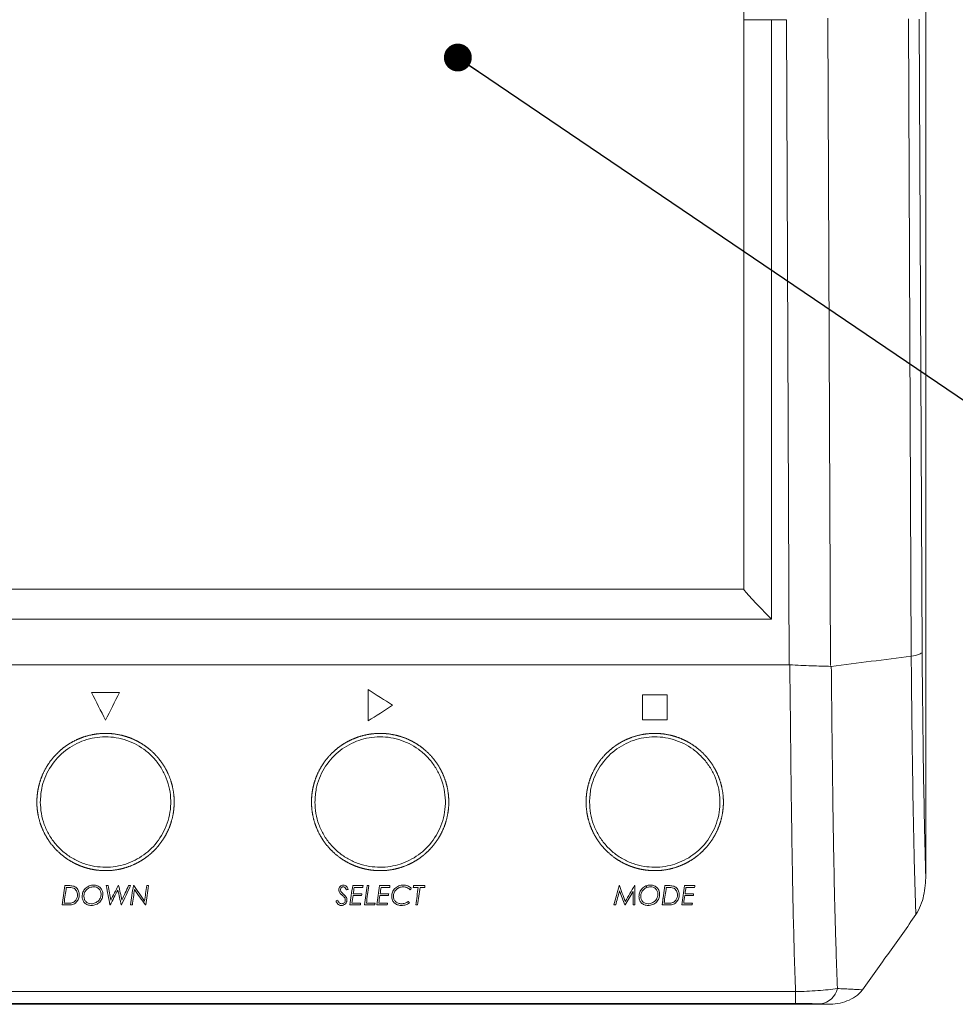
# Model space of a CAD drawing. Header units: millimetres. Extents: x 114 to 390, y 38 to 250.
# Tile 14 of 22: x 282 to 316, y 187 to 223. Entities that reach past the tile are written whole.
import ezdxf

# ---------------------------------------------------------------- set-up
doc = ezdxf.new("R2010")
doc.units = ezdxf.units.MM
doc.dimstyles.new('SLDDIMSTYLE1', dxfattribs={"dimtxt": 1.016, "dimasz": 1.016, "dimexe": 0, "dimexo": 0.0625, "dimgap": 0.254, "dimtad": 0, "dimtih": 1, "dimtoh": 1, "dimdec": 0, "dimzin": 0, "dimdsep": 46, "dimtxsty": 'Standard', "dimblk1": 'DOT', "dimblk2": 'DOT', "dimsah": 1, "dimcen": 0.09, "dimadec": 0, "dimazin": 0, "dimtfac": 1, "dimtdec": 0, "dimtofl": 0, "dimtmove": 0, "dimatfit": 3, "dimldrblk": 'DOT', "dimfxl": 0, "dimtolj": 1, "dimtzin": 0, "dimarcsym": 0})

# ---------------------------------------------------------------- blocks, each defined once
blk = doc.blocks.new('_DOT')
at = {"color": 0, "linetype": 'ByBlock', "lineweight": -2}
blk.add_line((-0.5, 0), (-1, 0), dxfattribs=at)
at = {"color": 0, "linetype": 'ByBlock', "const_width": 0.5}
blk.add_lwpolyline([(-0.25, 0, 1), (0.25, 0, 1)], format="xyb", close=True, dxfattribs=at)

msp = doc.modelspace()

# ---------------------------------------------------------------- linework, layer by layer
at = {"color": 7, "linetype": 'Continuous', "lineweight": 15}
for p, q in [((314.9009, 191.5679), (314.9009, 235.6066)), ((311.332, 222.7882), (311.4372, 199.2062)), ((314.3702, 199.5458), (314.2666, 222.7625)), ((314.6636, 222.7596), (314.7664, 199.6979)), ((308.2819, 201.9827), (308.2819, 222.7324)), ((309.8271, 222.7363), (309.2819, 222.7363)), ((309.2819, 222.7363), (309.2819, 200.9015)), ((309.9319, 199.2363), (309.8271, 222.7363)), ((271.7819, 201.9863), (308.2819, 201.9863)), ((309.2819, 200.9015), (270.7819, 200.9015)), ((309.9319, 199.2363), (270.1319, 199.2363)), ((285.5397, 198.2295), (284.5235, 198.2295)), ((305.4839, 198.1369), (304.5833, 198.1369)), ((304.5833, 197.2363), (305.4839, 197.2363)), ((283.6944, 191.1918), (283.5479, 191.1918)), ((285.1231, 191.1918), (285.059, 191.1918)), ((285.5074, 191.1918), (285.4939, 191.1918)), ((285.9421, 191.1918), (285.8731, 191.1918)), ((286.0597, 191.1918), (286.0444, 191.1918)), ((286.5962, 191.1918), (286.5325, 191.1918)), ((294.4123, 191.1918), (294.0318, 191.1918)), ((294.6203, 191.1918), (294.5564, 191.1918)), ((295.3892, 191.1918), (295.0087, 191.1918)), ((296.6646, 191.1918), (296.2485, 191.1918)), ((303.7422, 191.1918), (303.7339, 191.1918)), ((304.3037, 191.1918), (304.2947, 191.1918)), ((305.5442, 191.1918), (305.3977, 191.1918)), ((306.4928, 191.1918), (306.1123, 191.1918)), ((283.6027, 191.1285), (283.6722, 191.1285)), ((294.0447, 190.83), (294.358, 190.83)), ((294.367, 190.8933), (294.0537, 190.8933)), ((294.0866, 191.1285), (294.4022, 191.1285)), ((295.0216, 190.83), (295.3349, 190.83)), ((295.344, 190.8933), (295.0306, 190.8933)), ((295.0636, 191.1285), (295.3792, 191.1285)), ((296.2395, 191.1285), (296.4194, 191.1285)), ((296.4832, 191.1285), (296.6556, 191.1285)), ((305.4525, 191.1285), (305.5221, 191.1285)), ((306.1251, 190.83), (306.4385, 190.83)), ((306.4475, 190.8933), (306.1342, 190.8933)), ((306.1671, 191.1285), (306.4827, 191.1285)), ((283.4489, 190.4863), (283.6667, 190.4863)), ((283.5835, 190.5496), (283.5216, 190.5496)), ((285.1906, 190.4863), (285.1997, 190.4863)), ((285.6049, 190.4863), (285.6141, 190.4863)), ((285.9455, 190.4863), (286.0092, 190.4863)), ((286.482, 190.4863), (286.4973, 190.4863)), ((293.9329, 190.4863), (294.3136, 190.4863)), ((294.3218, 190.5496), (294.0055, 190.5496)), ((294.4575, 190.4863), (294.8384, 190.4863)), ((294.8465, 190.5496), (294.5302, 190.5496)), ((294.9098, 190.4863), (295.2905, 190.4863)), ((295.2987, 190.5496), (294.9824, 190.5496)), ((296.3299, 190.4863), (296.3937, 190.4863)), ((303.5439, 190.4863), (303.6093, 190.4863)), ((303.9402, 190.4863), (303.957, 190.4863)), ((304.2404, 190.4863), (304.3037, 190.4863)), ((305.2987, 190.4863), (305.5165, 190.4863)), ((305.3319, 190.5027), (305.301, 190.5027)), ((305.4333, 190.5496), (305.3714, 190.5496)), ((306.0133, 190.4863), (306.3941, 190.4863)), ((306.4023, 190.5496), (306.086, 190.5496)), ((269.9059, 187.3333), (310.1579, 187.3333)), ((310.1579, 187.3333), (310.1579, 186.9008)), ((310.1579, 187.3333), (310.1579, 186.9008)), ((310.1579, 186.9008), (269.9059, 186.9008)), ((268.7216, 186.8673), (311.3422, 186.8673))]:
    msp.add_line(p, q, dxfattribs=at)
msp.add_arc((310.9472, 187.6286), 0.7591, 279.78921, 345.85172, dxfattribs=at)
msp.add_arc((310.9472, 187.6286), 0.7591, 279.78921, 345.85172, dxfattribs=at)
msp.add_ellipse((309.2819, 200.9863), major_axis=(-0.9991, 0.9991), ratio=0.0424764, start_param=0.0424509, end_param=1.6132472, dxfattribs=at)
for points, knots in [([(308.2819, 222.7324), (308.2819, 223.9179), (308.2819, 225.1034), (308.2819, 227.4626), (308.2819, 228.6345), (308.2819, 229.7819)], [0, 0, 0, 0, 0.5, 0.5, 1, 1, 1, 1]), ([(309.2819, 222.7363), (309.2157, 222.7363), (309.1507, 222.7363), (309.0227, 222.7362), (308.9591, 222.7361), (308.838, 222.7359), (308.7805, 222.7358), (308.6718, 222.7355), (308.6204, 222.7353), (308.4822, 222.7348), (308.4079, 222.7344), (308.3083, 222.7334), (308.2819, 222.7329), (308.2819, 222.7324)], [0, 0, 0, 0, 0.125, 0.125, 0.25, 0.25, 0.375, 0.375, 0.5, 0.5, 0.75, 0.75, 1, 1, 1, 1]), ([(314.7662, 199.6975), (314.7587, 199.6687), (314.7192, 199.6399), (314.5831, 199.5877), (314.4867, 199.5643), (314.3708, 199.5458)], [0, 0, 0, 0, 0.5, 0.5, 1, 1, 1, 1]), ([(314.7662, 199.6975), (314.7587, 199.6687), (314.7192, 199.6399), (314.5831, 199.5877), (314.4867, 199.5643), (314.3708, 199.5458)], [0, 0, 0, 0, 0.5, 0.5, 1, 1, 1, 1]), ([(314.5416, 190.1383), (314.5298, 190.4898), (314.5183, 190.8452), (314.4967, 191.571), (314.4866, 191.9433), (314.4683, 192.7002), (314.4599, 193.0856), (314.4447, 193.866), (314.4378, 194.2611), (314.4186, 195.4583), (314.4078, 196.2719), (314.3883, 197.9042), (314.3795, 198.7248), (314.3708, 199.5458)], [0, 0, 0, 0, 0.125, 0.125, 0.25, 0.25, 0.375, 0.375, 0.5, 0.5, 0.75, 0.75, 1, 1, 1, 1]), ([(314.5416, 190.1383), (314.5298, 190.4898), (314.5183, 190.8452), (314.4967, 191.571), (314.4866, 191.9433), (314.4683, 192.7002), (314.4599, 193.0856), (314.4447, 193.866), (314.4378, 194.2611), (314.4186, 195.4583), (314.4078, 196.2719), (314.3883, 197.9042), (314.3795, 198.7248), (314.3708, 199.5458)], [0, 0, 0, 0, 0.125, 0.125, 0.25, 0.25, 0.375, 0.375, 0.5, 0.5, 0.75, 0.75, 1, 1, 1, 1]), ([(314.7662, 199.6975), (314.7736, 198.9972), (314.7811, 198.2972), (314.7974, 196.9029), (314.8062, 196.2077), (314.8265, 194.8331), (314.838, 194.1555), (314.8587, 193.163), (314.8662, 192.8363), (314.8826, 192.1935), (314.8915, 191.8771), (314.9009, 191.5679)], [0, 0, 0, 0, 0.25, 0.25, 0.5, 0.5, 0.75, 0.75, 0.875, 0.875, 1, 1, 1, 1]), ([(314.7662, 199.6975), (314.7736, 198.9972), (314.7811, 198.2972), (314.7974, 196.9029), (314.8062, 196.2077), (314.8265, 194.8331), (314.838, 194.1555), (314.8587, 193.163), (314.8662, 192.8363), (314.8826, 192.1935), (314.8915, 191.8771), (314.9009, 191.5679)], [0, 0, 0, 0, 0.25, 0.25, 0.5, 0.5, 0.75, 0.75, 0.875, 0.875, 1, 1, 1, 1]), ([(309.9505, 199.2357), (310.2189, 199.2186), (310.4802, 199.2077), (310.9885, 199.1911), (311.2232, 199.1863), (311.4373, 199.178)], [0, 0, 0, 0, 0.5, 0.5, 1, 1, 1, 1]), ([(310.1579, 187.3333), (310.1422, 187.7767), (310.1278, 188.2223), (310.1003, 189.1273), (310.0895, 189.5873), (310.0716, 190.2906), (310.0658, 190.5274), (310.0567, 191.0068), (310.0532, 191.2494), (310.045, 191.7396), (310.0398, 191.9873), (310.0313, 192.4874), (310.0275, 192.74), (310.0094, 194.0103), (309.9958, 195.045), (309.9729, 197.1317), (309.9625, 198.1837), (309.9505, 199.2357)], [0, 0, 0, 0, 0.125, 0.125, 0.25, 0.25, 0.3125, 0.3125, 0.375, 0.375, 0.4375, 0.4375, 0.5, 0.5, 0.75, 0.75, 1, 1, 1, 1]), ([(310.1579, 187.3333), (310.1422, 187.7767), (310.1278, 188.2223), (310.1003, 189.1273), (310.0895, 189.5873), (310.0716, 190.2906), (310.0658, 190.5274), (310.0567, 191.0068), (310.0532, 191.2494), (310.045, 191.7396), (310.0398, 191.9873), (310.0313, 192.4874), (310.0275, 192.74), (310.0094, 194.0103), (309.9958, 195.045), (309.9729, 197.1317), (309.9625, 198.1837), (309.9505, 199.2357)], [0, 0, 0, 0, 0.125, 0.125, 0.25, 0.25, 0.3125, 0.3125, 0.375, 0.375, 0.4375, 0.4375, 0.5, 0.5, 0.75, 0.75, 1, 1, 1, 1]), ([(309.9505, 199.2357), (310.2189, 199.2186), (310.4802, 199.2077), (310.9885, 199.1911), (311.2232, 199.1863), (311.4373, 199.178)], [0, 0, 0, 0, 0.5, 0.5, 1, 1, 1, 1]), ([(311.4606, 199.1789), (311.4726, 198.1384), (311.4826, 197.0983), (311.5068, 195.0363), (311.5209, 194.0143), (311.5409, 192.7613), (311.5452, 192.5129), (311.555, 192.0208), (311.5605, 191.7772), (311.569, 191.2952), (311.5733, 191.0569), (311.5849, 190.5861), (311.5918, 190.3535), (311.6044, 189.8927), (311.6099, 189.6644), (311.6233, 189.2117), (311.6305, 188.9876), (311.6524, 188.3197), (311.6675, 187.8807), (311.6833, 187.443)], [0, 0, 0, 0, 0.25, 0.25, 0.5, 0.5, 0.5625, 0.5625, 0.625, 0.625, 0.6875, 0.6875, 0.75, 0.75, 0.8125, 0.8125, 0.875, 0.875, 1, 1, 1, 1]), ([(311.4606, 199.1789), (311.4726, 198.1384), (311.4826, 197.0983), (311.5068, 195.0363), (311.5209, 194.0143), (311.5409, 192.7613), (311.5452, 192.5129), (311.555, 192.0208), (311.5605, 191.7772), (311.569, 191.2952), (311.5733, 191.0569), (311.5849, 190.5861), (311.5918, 190.3535), (311.6044, 189.8927), (311.6099, 189.6644), (311.6233, 189.2117), (311.6305, 188.9876), (311.6524, 188.3197), (311.6675, 187.8807), (311.6833, 187.443)], [0, 0, 0, 0, 0.25, 0.25, 0.5, 0.5, 0.5625, 0.5625, 0.625, 0.625, 0.6875, 0.6875, 0.75, 0.75, 0.8125, 0.8125, 0.875, 0.875, 1, 1, 1, 1]), ([(282.5319, 194.0743), (282.5319, 194.3983), (282.5475, 194.5582), (282.5938, 194.7948), (282.613, 194.8731), (282.6594, 195.0287), (282.6867, 195.1063), (282.7793, 195.3327), (282.855, 195.4764), (283.0348, 195.7489), (283.1401, 195.8789), (283.3719, 196.1128), (283.4986, 196.2178), (283.7053, 196.3569), (283.7774, 196.4004), (283.9246, 196.4792), (283.9997, 196.5148), (284.2297, 196.6099), (284.3892, 196.6582), (284.7205, 196.7225), (284.8867, 196.7376), (285.22, 196.7348), (285.3891, 196.7163), (285.7161, 196.6466), (285.8744, 196.596), (286.1041, 196.4963), (286.1797, 196.4588), (286.3253, 196.3773), (286.3955, 196.3333), (286.5987, 196.1914), (286.7247, 196.0835), (286.9541, 195.8433), (287.0549, 195.7141), (287.2299, 195.4385), (287.3046, 195.2905), (287.4219, 194.9874), (287.4652, 194.832), (287.5217, 194.5139), (287.5344, 194.3511), (287.5286, 194.0314), (287.5106, 193.8727), (287.4435, 193.558), (287.395, 193.405), (287.2706, 193.1123), (287.1941, 192.971), (287.0134, 192.7034), (286.9113, 192.5799), (286.7406, 192.4096), (286.6807, 192.3553), (286.5549, 192.2521), (286.4886, 192.2028), (286.2843, 192.0664), (286.1403, 191.9894), (285.8362, 191.8635), (285.674, 191.8144), (285.3474, 191.7507), (285.1818, 191.7351), (284.9299, 191.737), (284.8451, 191.7419), (284.6787, 191.7599), (284.5142, 191.7862), (284.3536, 191.8286), (284.195, 191.8791), (284.1163, 191.9085), (283.8882, 192.0071), (283.7451, 192.0867), (283.476, 192.2726), (283.3504, 192.3793), (283.126, 192.6105), (283.0255, 192.7361), (282.8489, 193.0072), (282.7752, 193.1489), (282.6554, 193.444), (282.6092, 193.5987), (282.5475, 193.9143), (282.5319, 194.0743), (282.5319, 194.3983)], [-0.03125, -0.03125, 0, 0, 0.03125, 0.03125, 0.046875, 0.046875, 0.0625, 0.0625, 0.09375, 0.09375, 0.125, 0.125, 0.15625, 0.15625, 0.171875, 0.171875, 0.1875, 0.1875, 0.21875, 0.21875, 0.25, 0.25, 0.28125, 0.28125, 0.3125, 0.3125, 0.328125, 0.328125, 0.34375, 0.34375, 0.375, 0.375, 0.40625, 0.40625, 0.4375, 0.4375, 0.46875, 0.46875, 0.5, 0.5, 0.53125, 0.53125, 0.5625, 0.5625, 0.59375, 0.59375, 0.625, 0.625, 0.640625, 0.640625, 0.65625, 0.65625, 0.6875, 0.6875, 0.71875, 0.71875, 0.75, 0.75, 0.765625, 0.765625, 0.78125, 0.796875, 0.796875, 0.8125, 0.8125, 0.84375, 0.84375, 0.875, 0.875, 0.90625, 0.90625, 0.9375, 0.9375, 0.96875, 0.96875, 1, 1, 1.03125, 1.03125]), ([(282.6569, 194.2363), (282.6642, 194.0967), (282.6787, 193.8174), (282.7919, 193.4127), (282.97, 193.0335), (283.2127, 192.6899), (283.5145, 192.3936), (283.8605, 192.1559), (284.2411, 191.9849), (284.7544, 191.8518), (285.4078, 191.8503), (286.131, 192.0873), (286.7474, 192.5352), (287.2075, 193.1759), (287.401, 193.8317), (287.4141, 194.3876), (287.3509, 194.8048), (287.2138, 195.204), (287.0118, 195.5704), (286.7488, 195.8938), (286.3397, 196.2513), (285.7283, 196.5545), (284.9277, 196.653), (284.1485, 196.4873), (283.4675, 196.0806), (282.9563, 195.4746), (282.6931, 194.8244), (282.667, 194.4004), (282.6569, 194.2363)], [0, 0, 0, 0, 0.0286953, 0.0573924, 0.0860904, 0.1147847, 0.1433665, 0.1719376, 0.1991278, 0.2263085, 0.2766033, 0.3251199, 0.375034, 0.4282839, 0.4845955, 0.5133627, 0.5421261, 0.5704395, 0.5987483, 0.6262116, 0.6536711, 0.7067455, 0.7585899, 0.8098124, 0.8611047, 0.9131212, 0.9663821, 1, 1, 1, 1]), ([(292.5319, 194.0743), (292.5319, 194.3983), (292.5475, 194.5582), (292.5938, 194.7948), (292.613, 194.8731), (292.6594, 195.0287), (292.6867, 195.1063), (292.7793, 195.3327), (292.855, 195.4764), (293.0348, 195.7489), (293.1401, 195.8789), (293.3719, 196.1128), (293.4986, 196.2178), (293.7053, 196.3569), (293.7774, 196.4004), (293.9246, 196.4792), (293.9997, 196.5148), (294.2297, 196.6099), (294.3892, 196.6582), (294.7205, 196.7225), (294.8867, 196.7376), (295.22, 196.7348), (295.3891, 196.7163), (295.7161, 196.6466), (295.8744, 196.596), (296.1041, 196.4963), (296.1797, 196.4588), (296.3253, 196.3773), (296.3955, 196.3333), (296.5987, 196.1914), (296.7247, 196.0835), (296.9541, 195.8433), (297.0549, 195.7141), (297.2299, 195.4385), (297.3046, 195.2905), (297.4219, 194.9874), (297.4652, 194.832), (297.5217, 194.5139), (297.5344, 194.3511), (297.5286, 194.0314), (297.5106, 193.8727), (297.4435, 193.558), (297.395, 193.405), (297.2706, 193.1123), (297.1941, 192.971), (297.0134, 192.7034), (296.9113, 192.5799), (296.7406, 192.4096), (296.6807, 192.3553), (296.5549, 192.2521), (296.4886, 192.2028), (296.2843, 192.0664), (296.1403, 191.9894), (295.8362, 191.8635), (295.674, 191.8144), (295.3474, 191.7507), (295.1818, 191.7351), (294.9299, 191.737), (294.8451, 191.7419), (294.6787, 191.7599), (294.5142, 191.7862), (294.3536, 191.8286), (294.195, 191.8791), (294.1163, 191.9085), (293.8882, 192.0071), (293.7451, 192.0867), (293.476, 192.2726), (293.3504, 192.3793), (293.126, 192.6105), (293.0255, 192.7361), (292.8489, 193.0072), (292.7752, 193.1489), (292.6554, 193.444), (292.6092, 193.5987), (292.5475, 193.9143), (292.5319, 194.0743), (292.5319, 194.3983)], [-0.03125, -0.03125, 0, 0, 0.03125, 0.03125, 0.046875, 0.046875, 0.0625, 0.0625, 0.09375, 0.09375, 0.125, 0.125, 0.15625, 0.15625, 0.171875, 0.171875, 0.1875, 0.1875, 0.21875, 0.21875, 0.25, 0.25, 0.28125, 0.28125, 0.3125, 0.3125, 0.328125, 0.328125, 0.34375, 0.34375, 0.375, 0.375, 0.40625, 0.40625, 0.4375, 0.4375, 0.46875, 0.46875, 0.5, 0.5, 0.53125, 0.53125, 0.5625, 0.5625, 0.59375, 0.59375, 0.625, 0.625, 0.640625, 0.640625, 0.65625, 0.65625, 0.6875, 0.6875, 0.71875, 0.71875, 0.75, 0.75, 0.765625, 0.765625, 0.78125, 0.796875, 0.796875, 0.8125, 0.8125, 0.84375, 0.84375, 0.875, 0.875, 0.90625, 0.90625, 0.9375, 0.9375, 0.96875, 0.96875, 1, 1, 1.03125, 1.03125]), ([(292.6569, 194.2363), (292.6642, 194.0967), (292.6787, 193.8174), (292.7919, 193.4127), (292.97, 193.0335), (293.2127, 192.6899), (293.5145, 192.3936), (293.8605, 192.1559), (294.2411, 191.9849), (294.7544, 191.8518), (295.4078, 191.8503), (296.131, 192.0873), (296.7474, 192.5352), (297.2075, 193.1759), (297.401, 193.8317), (297.4141, 194.3876), (297.3509, 194.8048), (297.2138, 195.204), (297.0118, 195.5704), (296.7488, 195.8938), (296.3397, 196.2513), (295.7283, 196.5545), (294.9277, 196.653), (294.1485, 196.4873), (293.4675, 196.0806), (292.9563, 195.4746), (292.6931, 194.8244), (292.667, 194.4004), (292.6569, 194.2363)], [0, 0, 0, 0, 0.0286953, 0.0573924, 0.0860904, 0.1147847, 0.1433665, 0.1719376, 0.1991278, 0.2263085, 0.2766033, 0.3251199, 0.375034, 0.4282839, 0.4845955, 0.5133627, 0.542126, 0.5704395, 0.5987483, 0.6262116, 0.6536711, 0.7067455, 0.75859, 0.8098124, 0.8611047, 0.9131212, 0.9663821, 1, 1, 1, 1]), ([(302.5319, 194.0743), (302.5319, 194.3983), (302.5475, 194.5582), (302.5938, 194.7948), (302.613, 194.8731), (302.6594, 195.0287), (302.6867, 195.1063), (302.7793, 195.3327), (302.855, 195.4764), (303.0348, 195.7489), (303.1401, 195.8789), (303.3719, 196.1128), (303.4986, 196.2178), (303.7053, 196.3569), (303.7774, 196.4004), (303.9246, 196.4792), (303.9997, 196.5148), (304.2297, 196.6099), (304.3892, 196.6582), (304.7205, 196.7225), (304.8867, 196.7376), (305.22, 196.7348), (305.3891, 196.7163), (305.7161, 196.6466), (305.8744, 196.596), (306.1041, 196.4963), (306.1797, 196.4588), (306.3253, 196.3773), (306.3955, 196.3333), (306.5987, 196.1914), (306.7247, 196.0835), (306.9541, 195.8433), (307.0549, 195.7141), (307.2299, 195.4385), (307.3046, 195.2905), (307.4219, 194.9874), (307.4652, 194.832), (307.5217, 194.5139), (307.5344, 194.3511), (307.5286, 194.0314), (307.5106, 193.8727), (307.4435, 193.558), (307.395, 193.405), (307.2706, 193.1123), (307.1941, 192.971), (307.0134, 192.7034), (306.9113, 192.5799), (306.7406, 192.4096), (306.6807, 192.3553), (306.5549, 192.2521), (306.4886, 192.2028), (306.2843, 192.0664), (306.1403, 191.9894), (305.8362, 191.8635), (305.674, 191.8144), (305.3474, 191.7507), (305.1818, 191.7351), (304.9299, 191.737), (304.8451, 191.7419), (304.6787, 191.7599), (304.5142, 191.7862), (304.3536, 191.8286), (304.195, 191.8791), (304.1163, 191.9085), (303.8882, 192.0071), (303.7451, 192.0867), (303.476, 192.2726), (303.3504, 192.3793), (303.126, 192.6105), (303.0255, 192.7361), (302.8489, 193.0072), (302.7752, 193.1489), (302.6554, 193.444), (302.6092, 193.5987), (302.5475, 193.9143), (302.5319, 194.0743), (302.5319, 194.3983)], [-0.03125, -0.03125, 0, 0, 0.03125, 0.03125, 0.046875, 0.046875, 0.0625, 0.0625, 0.09375, 0.09375, 0.125, 0.125, 0.15625, 0.15625, 0.171875, 0.171875, 0.1875, 0.1875, 0.21875, 0.21875, 0.25, 0.25, 0.28125, 0.28125, 0.3125, 0.3125, 0.328125, 0.328125, 0.34375, 0.34375, 0.375, 0.375, 0.40625, 0.40625, 0.4375, 0.4375, 0.46875, 0.46875, 0.5, 0.5, 0.53125, 0.53125, 0.5625, 0.5625, 0.59375, 0.59375, 0.625, 0.625, 0.640625, 0.640625, 0.65625, 0.65625, 0.6875, 0.6875, 0.71875, 0.71875, 0.75, 0.75, 0.765625, 0.765625, 0.78125, 0.796875, 0.796875, 0.8125, 0.8125, 0.84375, 0.84375, 0.875, 0.875, 0.90625, 0.90625, 0.9375, 0.9375, 0.96875, 0.96875, 1, 1, 1.03125, 1.03125]), ([(302.6569, 194.2363), (302.6642, 194.0967), (302.6787, 193.8174), (302.7919, 193.4127), (302.97, 193.0335), (303.2127, 192.6899), (303.5145, 192.3936), (303.8605, 192.1559), (304.2411, 191.9849), (304.7544, 191.8518), (305.4078, 191.8503), (306.131, 192.0873), (306.7474, 192.5352), (307.2075, 193.1759), (307.401, 193.8317), (307.4141, 194.3876), (307.3509, 194.8048), (307.2138, 195.204), (307.0118, 195.5704), (306.7488, 195.8938), (306.3397, 196.2513), (305.7283, 196.5545), (304.9277, 196.653), (304.1485, 196.4873), (303.4675, 196.0806), (302.9563, 195.4746), (302.6931, 194.8244), (302.667, 194.4004), (302.6569, 194.2363)], [0, 0, 0, 0, 0.02869533, 0.05739244, 0.08609036, 0.11478474, 0.1433665, 0.17193756, 0.19912775, 0.2263085, 0.27660328, 0.32511998, 0.37503397, 0.42828389, 0.48459549, 0.51336266, 0.54212603, 0.57043947, 0.59874828, 0.62621158, 0.65367111, 0.70674553, 0.75858995, 0.80981235, 0.86110467, 0.91312123, 0.96638213, 1, 1, 1, 1]), ([(314.9009, 191.5679), (314.9009, 191.3176), (314.8781, 191.0708), (314.7966, 190.7076), (314.7611, 190.5867), (314.669, 190.3539), (314.6131, 190.2423), (314.5416, 190.1383)], [0, 0, 0, 0, 0.5, 0.5, 0.75, 0.75, 1, 1, 1, 1]), ([(314.9009, 191.5679), (314.9009, 191.3176), (314.8781, 191.0708), (314.7966, 190.7076), (314.7611, 190.5867), (314.669, 190.3539), (314.6131, 190.2423), (314.5416, 190.1383)], [0, 0, 0, 0, 0.5, 0.5, 0.75, 0.75, 1, 1, 1, 1]), ([(284.0731, 190.8576), (284.0724, 190.9029), (284.0662, 190.9476), (284.0335, 191.0341), (284.0079, 191.0746), (283.956, 191.1244), (283.9362, 191.1388), (283.8927, 191.1624), (283.8693, 191.1708), (283.796, 191.1886), (283.7451, 191.1914), (283.6944, 191.1918)], [0, 0, 0, 0, 0.25, 0.25, 0.5, 0.5, 0.625, 0.625, 0.75, 0.75, 1, 1, 1, 1]), ([(284.6025, 191.2099), (284.5735, 191.2095), (284.5448, 191.2074), (284.4884, 191.1972), (284.4605, 191.189), (284.3812, 191.1572), (284.3338, 191.1251), (284.2575, 191.0471), (284.2285, 191.0004), (284.2001, 190.9268), (284.1929, 190.9013), (284.1837, 190.85), (284.1821, 190.8241), (284.1816, 190.7981)], [0, 0, 0, 0, 0.125, 0.125, 0.25, 0.25, 0.5, 0.5, 0.75, 0.75, 0.875, 0.875, 1, 1, 1, 1]), ([(284.9324, 190.8796), (284.9316, 190.921), (284.9265, 190.9618), (284.8982, 191.0409), (284.8753, 191.0775), (284.8151, 191.1409), (284.7784, 191.1673), (284.7159, 191.1933), (284.6941, 191.1997), (284.649, 191.2081), (284.6257, 191.2094), (284.6025, 191.2099)], [0, 0, 0, 0, 0.25, 0.25, 0.5, 0.5, 0.75, 0.75, 0.875, 0.875, 1, 1, 1, 1]), ([(293.6936, 191.2099), (293.6703, 191.2095), (293.647, 191.206), (293.6049, 191.1885), (293.5863, 191.1752), (293.5555, 191.1437), (293.5437, 191.125), (293.5289, 191.0852), (293.5262, 191.064), (293.5258, 191.0429)], [0, 0, 0, 0, 0.25, 0.25, 0.5, 0.5, 0.75, 0.75, 1, 1, 1, 1]), ([(293.8695, 191.0547), (293.8578, 191.0933), (293.8414, 191.1313), (293.7964, 191.1757), (293.7784, 191.1884), (293.7385, 191.2056), (293.716, 191.2095), (293.6936, 191.2099)], [0, 0, 0, 0, 0.5, 0.5, 0.75, 0.75, 1, 1, 1, 1]), ([(295.8772, 191.2099), (295.8483, 191.2097), (295.8196, 191.2078), (295.7633, 191.1977), (295.7352, 191.19), (295.6564, 191.1586), (295.6094, 191.1267), (295.5322, 191.0498), (295.5011, 191.0049), (295.4614, 190.9083), (295.453, 190.8561), (295.4525, 190.8043)], [0, 0, 0, 0, 0.125, 0.125, 0.25, 0.25, 0.5, 0.5, 0.75, 0.75, 1, 1, 1, 1]), ([(296.1671, 191.0969), (296.1276, 191.1303), (296.0857, 191.1606), (296.011, 191.1911), (295.9851, 191.1984), (295.9316, 191.2079), (295.9044, 191.2094), (295.8772, 191.2099)], [0, 0, 0, 0, 0.5, 0.5, 0.75, 0.75, 1, 1, 1, 1]), ([(304.3037, 191.1918), (304.3037, 191.039), (304.3037, 190.8028), (304.3037, 190.5693), (304.3037, 190.4863)], [0.614994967, 0.614994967, 0.614994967, 0.614994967, 0.652575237, 0.673422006, 0.673422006, 0.673422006, 0.673422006]), ([(304.8784, 191.2099), (304.8494, 191.2095), (304.8207, 191.2074), (304.7643, 191.1972), (304.7363, 191.189), (304.6571, 191.1572), (304.6097, 191.1251), (304.5334, 191.0471), (304.5044, 191.0004), (304.476, 190.9268), (304.4688, 190.9013), (304.4596, 190.85), (304.4579, 190.8241), (304.4575, 190.7981)], [0, 0, 0, 0, 0.125, 0.125, 0.25, 0.25, 0.5, 0.5, 0.75, 0.75, 0.875, 0.875, 1, 1, 1, 1]), ([(305.2083, 190.8796), (305.2075, 190.921), (305.2024, 190.9618), (305.1741, 191.0409), (305.1512, 191.0775), (305.0909, 191.1409), (305.0543, 191.1673), (304.9918, 191.1933), (304.97, 191.1997), (304.9249, 191.2081), (304.9016, 191.2094), (304.8784, 191.2099)], [0, 0, 0, 0, 0.25, 0.25, 0.5, 0.5, 0.75, 0.75, 0.875, 0.875, 1, 1, 1, 1]), ([(305.9229, 190.8576), (305.9222, 190.9029), (305.916, 190.9476), (305.8833, 191.0341), (305.8578, 191.0746), (305.8059, 191.1244), (305.7861, 191.1388), (305.7425, 191.1624), (305.7191, 191.1708), (305.6458, 191.1886), (305.5949, 191.1914), (305.5442, 191.1918)], [0, 0, 0, 0, 0.25, 0.25, 0.5, 0.5, 0.625, 0.625, 0.75, 0.75, 1, 1, 1, 1]), ([(283.6667, 190.4863), (283.7221, 190.4866), (283.7777, 190.4899), (283.8575, 190.5099), (283.8831, 190.5196), (283.929, 190.5475), (283.9491, 190.5644), (284.0029, 190.6213), (284.0288, 190.6653), (284.0646, 190.7587), (284.0721, 190.8077), (284.0731, 190.8576)], [0, 0, 0, 0, 0.25, 0.25, 0.375, 0.375, 0.5, 0.5, 0.75, 0.75, 1, 1, 1, 1]), ([(283.6722, 191.1285), (283.7052, 191.1283), (283.7382, 191.1275), (283.8036, 191.1204), (283.8356, 191.1142), (283.8656, 191.1012)], [0, 0, 0, 0, 0.5, 0.5, 1, 1, 1, 1]), ([(284.0097, 190.8562), (284.0092, 190.8226), (284.0052, 190.7897), (283.986, 190.726), (283.971, 190.6948), (283.9327, 190.638), (283.908, 190.6119), (283.8613, 190.5843), (283.8444, 190.5766), (283.8096, 190.5648), (283.7913, 190.561), (283.7729, 190.5574)], [0, 0, 0, 0, 0.25, 0.25, 0.5, 0.5, 0.75, 0.75, 0.875, 0.875, 1, 1, 1, 1]), ([(283.8656, 191.1012), (283.8894, 191.0894), (283.9111, 191.0752), (283.9484, 191.0397), (283.9635, 191.0194), (284, 190.9542), (284.0091, 190.9049), (284.0097, 190.8562)], [0, 0, 0, 0, 0.25, 0.25, 0.5, 0.5, 1, 1, 1, 1]), ([(284.2449, 190.8008), (284.2456, 190.8449), (284.2531, 190.8879), (284.2862, 190.9709), (284.31, 191.0098), (284.3747, 191.0762), (284.4143, 191.1029), (284.5046, 191.1387), (284.5533, 191.1459), (284.6025, 191.1466)], [0, 0, 0, 0, 0.25, 0.25, 0.5, 0.5, 0.75, 0.75, 1, 1, 1, 1]), ([(284.8691, 190.8841), (284.8684, 190.8397), (284.8613, 190.7965), (284.8293, 190.7135), (284.8053, 190.6744), (284.7419, 190.6066), (284.7025, 190.5795), (284.6354, 190.5509), (284.6123, 190.5435), (284.5643, 190.5339), (284.5393, 190.5319), (284.5145, 190.5315)], [0, 0, 0, 0, 0.25, 0.25, 0.5, 0.5, 0.75, 0.75, 0.875, 0.875, 1, 1, 1, 1]), ([(284.5153, 190.4682), (284.5444, 190.4685), (284.5732, 190.4704), (284.6295, 190.4808), (284.6574, 190.4891), (284.736, 190.5211), (284.7819, 190.5546), (284.857, 190.6321), (284.8869, 190.6777), (284.9238, 190.7751), (284.9319, 190.8274), (284.9324, 190.8796)], [0, 0, 0, 0, 0.125, 0.125, 0.25, 0.25, 0.5, 0.5, 0.75, 0.75, 1, 1, 1, 1]), ([(284.6025, 191.1466), (284.6351, 191.1459), (284.6678, 191.1419), (284.728, 191.1211), (284.7555, 191.1044), (284.78, 191.085)], [0, 0, 0, 0, 0.5, 0.5, 1, 1, 1, 1]), ([(284.78, 191.085), (284.7949, 191.0719), (284.8088, 191.0583), (284.8316, 191.0277), (284.8413, 191.0111), (284.8632, 190.9587), (284.8681, 190.9215), (284.8691, 190.8841)], [0, 0, 0, 0, 0.25, 0.25, 0.5, 0.5, 1, 1, 1, 1]), ([(293.5258, 191.0429), (293.5261, 191.0302), (293.527, 191.0174), (293.5295, 191.0049), (293.5318, 190.9936), (293.5351, 190.9825), (293.5393, 190.9717), (293.5448, 190.9577), (293.5521, 190.9443), (293.5602, 190.9315)], [0, 0, 0, 0, 0.0000845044, 0.0000845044, 0.0000845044, 0.00016070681, 0.00016070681, 0.00016070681, 0.00025920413, 0.00025920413, 0.00025920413, 0.00025920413]), ([(293.5891, 191.0465), (293.5897, 191.0589), (293.5905, 191.0711), (293.5979, 191.0947), (293.604, 191.1062), (293.6211, 191.1257), (293.632, 191.1337), (293.6569, 191.1444), (293.6707, 191.146), (293.6845, 191.1466)], [0, 0, 0, 0, 0.25, 0.25, 0.5, 0.5, 0.75, 0.75, 1, 1, 1, 1]), ([(293.6173, 190.9627), (293.6094, 190.9757), (293.6021, 190.9888), (293.5921, 191.017), (293.5898, 191.0318), (293.5891, 191.0465)], [0, 0, 0, 0, 0.5, 0.5, 1, 1, 1, 1]), ([(293.7008, 190.8774), (293.6933, 190.884), (293.6858, 190.8906), (293.6784, 190.8973), (293.6673, 190.9074), (293.6565, 190.9178), (293.6461, 190.9284), (293.6355, 190.9392), (293.6255, 190.9505), (293.6173, 190.9627)], [0, 0, 0, 0, 0.00006303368, 0.00006303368, 0.00006303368, 0.0001577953, 0.0001577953, 0.0001577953, 0.0002536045, 0.0002536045, 0.0002536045, 0.0002536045]), ([(293.651, 190.8402), (293.6793, 190.8164), (293.7068, 190.7913), (293.7384, 190.7483), (293.7464, 190.7327), (293.7582, 190.6996), (293.7603, 190.6824), (293.761, 190.6651)], [0, 0, 0, 0, 0.5, 0.5, 0.75, 0.75, 1, 1, 1, 1]), ([(293.6845, 191.1466), (293.6996, 191.1458), (293.7146, 191.1429), (293.7412, 191.1299), (293.7528, 191.1207), (293.783, 191.0904), (293.7948, 191.0644), (293.8033, 191.0381)], [0, 0, 0, 0, 0.25, 0.25, 0.5, 0.5, 1, 1, 1, 1]), ([(293.8243, 190.6692), (293.8235, 190.6894), (293.8208, 190.7093), (293.8078, 190.748), (293.7987, 190.7668), (293.765, 190.8191), (293.7332, 190.8489), (293.7008, 190.8774)], [0, 0, 0, 0, 0.25, 0.25, 0.5, 0.5, 1, 1, 1, 1]), ([(295.5158, 190.8071), (295.5166, 190.8501), (295.5239, 190.8924), (295.5575, 190.9735), (295.5818, 191.0105), (295.646, 191.0751), (295.685, 191.1007), (295.7498, 191.1282), (295.7723, 191.135), (295.8186, 191.1444), (295.8427, 191.1462), (295.8668, 191.1466)], [0, 0, 0, 0, 0.25, 0.25, 0.5, 0.5, 0.75, 0.75, 0.875, 0.875, 1, 1, 1, 1]), ([(295.8668, 191.1466), (295.8913, 191.146), (295.9157, 191.1443), (295.9637, 191.1343), (295.9866, 191.127), (296.0303, 191.1078), (296.0513, 191.0959), (296.09, 191.0691), (296.1075, 191.0538), (296.1247, 191.0381)], [0, 0, 0, 0, 0.25, 0.25, 0.5, 0.5, 0.75, 0.75, 1, 1, 1, 1]), ([(304.2404, 190.9745), (304.2404, 190.8948), (304.2404, 190.7314), (304.2404, 190.5693), (304.2404, 190.4863)], [0.632863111, 0.632863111, 0.632863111, 0.632863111, 0.652575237, 0.673422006, 0.673422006, 0.673422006, 0.673422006]), ([(304.5208, 190.8008), (304.5215, 190.8449), (304.529, 190.8879), (304.5621, 190.9709), (304.5859, 191.0098), (304.6506, 191.0762), (304.6902, 191.1029), (304.7805, 191.1387), (304.8292, 191.1459), (304.8784, 191.1466)], [0, 0, 0, 0, 0.25, 0.25, 0.5, 0.5, 0.75, 0.75, 1, 1, 1, 1]), ([(305.145, 190.8841), (305.1443, 190.8397), (305.1372, 190.7965), (305.1052, 190.7135), (305.0812, 190.6744), (305.0178, 190.6066), (304.9784, 190.5795), (304.9112, 190.5509), (304.8881, 190.5435), (304.8402, 190.5339), (304.8152, 190.5319), (304.7904, 190.5315)], [0, 0, 0, 0, 0.25, 0.25, 0.5, 0.5, 0.75, 0.75, 0.875, 0.875, 1, 1, 1, 1]), ([(304.7912, 190.4682), (304.8203, 190.4685), (304.849, 190.4704), (304.9054, 190.4808), (304.9333, 190.4891), (305.0119, 190.5211), (305.0578, 190.5546), (305.1329, 190.6321), (305.1627, 190.6777), (305.1997, 190.7751), (305.2078, 190.8274), (305.2083, 190.8796)], [0, 0, 0, 0, 0.125, 0.125, 0.25, 0.25, 0.5, 0.5, 0.75, 0.75, 1, 1, 1, 1]), ([(304.8784, 191.1466), (304.911, 191.1459), (304.9437, 191.1419), (305.0039, 191.1211), (305.0314, 191.1044), (305.0559, 191.085)], [0, 0, 0, 0, 0.5, 0.5, 1, 1, 1, 1]), ([(305.0559, 191.085), (305.0708, 191.0719), (305.0847, 191.0583), (305.1075, 191.0277), (305.1172, 191.0111), (305.139, 190.9587), (305.144, 190.9215), (305.145, 190.8841)], [0, 0, 0, 0, 0.25, 0.25, 0.5, 0.5, 1, 1, 1, 1]), ([(305.5165, 190.4863), (305.5719, 190.4866), (305.6275, 190.4899), (305.7073, 190.5099), (305.7329, 190.5196), (305.7789, 190.5475), (305.7989, 190.5644), (305.8527, 190.6213), (305.8786, 190.6653), (305.9144, 190.7587), (305.9219, 190.8077), (305.9229, 190.8576)], [0, 0, 0, 0, 0.25, 0.25, 0.375, 0.375, 0.5, 0.5, 0.75, 0.75, 1, 1, 1, 1]), ([(305.5221, 191.1285), (305.555, 191.1283), (305.588, 191.1275), (305.6535, 191.1204), (305.6854, 191.1142), (305.7154, 191.1012)], [0, 0, 0, 0, 0.5, 0.5, 1, 1, 1, 1]), ([(305.8596, 190.8562), (305.859, 190.8226), (305.855, 190.7897), (305.8359, 190.726), (305.8208, 190.6948), (305.7825, 190.638), (305.7578, 190.6119), (305.7111, 190.5843), (305.6943, 190.5766), (305.6594, 190.5648), (305.6411, 190.561), (305.6227, 190.5574)], [0, 0, 0, 0, 0.25, 0.25, 0.5, 0.5, 0.75, 0.75, 0.875, 0.875, 1, 1, 1, 1]), ([(305.7154, 191.1012), (305.7392, 191.0894), (305.7609, 191.0752), (305.7982, 191.0397), (305.8133, 191.0194), (305.8498, 190.9542), (305.8589, 190.9049), (305.8596, 190.8562)], [0, 0, 0, 0, 0.25, 0.25, 0.5, 0.5, 1, 1, 1, 1]), ([(283.7729, 190.5574), (283.7572, 190.555), (283.7415, 190.5536), (283.7257, 190.5526), (283.7099, 190.5517), (283.6941, 190.5513), (283.6782, 190.5508), (283.6467, 190.5498), (283.6151, 190.5497), (283.5835, 190.5496)], [0, 0, 0, 0, 0.00009502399, 0.00009502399, 0.00009502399, 0.00018988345, 0.00018988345, 0.00018988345, 0.00037936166, 0.00037936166, 0.00037936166, 0.00037936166]), ([(284.1816, 190.7981), (284.1825, 190.7561), (284.1872, 190.7147), (284.2145, 190.6344), (284.2369, 190.597), (284.2972, 190.5333), (284.3353, 190.5073), (284.3996, 190.4831), (284.4221, 190.4773), (284.4684, 190.4697), (284.4918, 190.4687), (284.5153, 190.4682)], [0, 0, 0, 0, 0.25, 0.25, 0.5, 0.5, 0.75, 0.75, 0.875, 0.875, 1, 1, 1, 1]), ([(284.5145, 190.5315), (284.4765, 190.5322), (284.4394, 190.5369), (284.369, 190.5634), (284.3381, 190.5846), (284.29, 190.6368), (284.2727, 190.6678), (284.2498, 190.7321), (284.2456, 190.7665), (284.2449, 190.8008)], [0, 0, 0, 0, 0.25, 0.25, 0.5, 0.5, 0.75, 0.75, 1, 1, 1, 1]), ([(293.4263, 190.6362), (293.4322, 190.6152), (293.4392, 190.5946), (293.4589, 190.5556), (293.4717, 190.5366), (293.5041, 190.5044), (293.5239, 190.4907), (293.568, 190.4728), (293.5927, 190.4688), (293.6173, 190.4682)], [0, 0, 0, 0, 0.25, 0.25, 0.5, 0.5, 0.75, 0.75, 1, 1, 1, 1]), ([(293.6284, 190.5315), (293.6104, 190.5318), (293.5925, 190.5351), (293.5603, 190.5491), (293.5461, 190.5595), (293.5115, 190.596), (293.4995, 190.627), (293.4912, 190.6581)], [0, 0, 0, 0, 0.25, 0.25, 0.5, 0.5, 1, 1, 1, 1]), ([(293.6173, 190.4682), (293.6314, 190.4687), (293.6454, 190.4695), (293.6727, 190.4752), (293.6861, 190.4797), (293.7241, 190.4963), (293.7468, 190.512), (293.7839, 190.5496), (293.7985, 190.5717), (293.8138, 190.6068), (293.8178, 190.619), (293.823, 190.6439), (293.8238, 190.6565), (293.8243, 190.6692)], [0, 0, 0, 0, 0.125, 0.125, 0.25, 0.25, 0.5, 0.5, 0.75, 0.75, 0.875, 0.875, 1, 1, 1, 1]), ([(293.761, 190.6651), (293.7607, 190.6485), (293.7584, 190.6322), (293.7467, 190.6008), (293.7375, 190.5863), (293.7134, 190.561), (293.6992, 190.5501), (293.6657, 190.5352), (293.6472, 190.5319), (293.6284, 190.5315)], [0, 0, 0, 0, 0.25, 0.25, 0.5, 0.5, 0.75, 0.75, 1, 1, 1, 1]), ([(295.4525, 190.8043), (295.453, 190.755), (295.4607, 190.7059), (295.4914, 190.6381), (295.504, 190.6166), (295.5356, 190.5765), (295.5543, 190.5585), (295.5744, 190.5417)], [0, 0, 0, 0, 0.5, 0.5, 0.75, 0.75, 1, 1, 1, 1]), ([(295.8087, 190.5315), (295.7686, 190.5321), (295.7289, 190.5374), (295.6544, 190.5638), (295.6207, 190.584), (295.5668, 190.6363), (295.5468, 190.668), (295.5212, 190.7352), (295.5164, 190.7712), (295.5158, 190.8071)], [0, 0, 0, 0, 0.25, 0.25, 0.5, 0.5, 0.75, 0.75, 1, 1, 1, 1]), ([(295.5744, 190.5417), (295.5908, 190.5292), (295.6078, 190.5177), (295.6446, 190.4988), (295.6641, 190.4911), (295.7257, 190.4729), (295.7685, 190.4689), (295.8118, 190.4682)], [0, 0, 0, 0, 0.25, 0.25, 0.5, 0.5, 1, 1, 1, 1]), ([(296.0556, 190.6129), (296.0201, 190.5886), (295.9825, 190.5674), (295.9194, 190.546), (295.8978, 190.5406), (295.8535, 190.5332), (295.8312, 190.532), (295.8087, 190.5315)], [0, 0, 0, 0, 0.5, 0.5, 0.75, 0.75, 1, 1, 1, 1]), ([(295.8118, 190.4682), (295.863, 190.469), (295.9146, 190.4738), (296.0092, 190.5062), (296.0529, 190.531), (296.0948, 190.5571)], [0, 0, 0, 0, 0.5, 0.5, 1, 1, 1, 1]), ([(304.4575, 190.7981), (304.4584, 190.7561), (304.4631, 190.7147), (304.4903, 190.6344), (304.5128, 190.597), (304.5731, 190.5333), (304.6112, 190.5073), (304.6754, 190.4831), (304.698, 190.4773), (304.7443, 190.4697), (304.7677, 190.4687), (304.7912, 190.4682)], [0, 0, 0, 0, 0.25, 0.25, 0.5, 0.5, 0.75, 0.75, 0.875, 0.875, 1, 1, 1, 1]), ([(304.7904, 190.5315), (304.7524, 190.5322), (304.7153, 190.5369), (304.6449, 190.5634), (304.614, 190.5846), (304.5659, 190.6368), (304.5486, 190.6678), (304.5257, 190.7321), (304.5215, 190.7665), (304.5208, 190.8008)], [0, 0, 0, 0, 0.25, 0.25, 0.5, 0.5, 0.75, 0.75, 1, 1, 1, 1]), ([(305.6227, 190.5574), (305.6071, 190.555), (305.5913, 190.5536), (305.5755, 190.5526), (305.5597, 190.5517), (305.5439, 190.5513), (305.5281, 190.5508), (305.4965, 190.5498), (305.4649, 190.5497), (305.4333, 190.5496)], [0, 0, 0, 0, 0.00009502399, 0.00009502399, 0.00009502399, 0.00018988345, 0.00018988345, 0.00018988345, 0.00037936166, 0.00037936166, 0.00037936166, 0.00037936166]), ([(314.5416, 190.1383), (314.2238, 189.6766), (313.9003, 189.2189), (313.2494, 188.3062), (312.9219, 187.8513), (312.5943, 187.3965)], [0, 0, 0, 0, 0.5, 0.5, 1, 1, 1, 1]), ([(314.5416, 190.1383), (314.2238, 189.6766), (313.9003, 189.2189), (313.2494, 188.3062), (312.9219, 187.8513), (312.5943, 187.3965)], [0, 0, 0, 0, 0.5, 0.5, 1, 1, 1, 1]), ([(310.1579, 187.3333), (310.4366, 187.336), (310.7068, 187.347), (311.0984, 187.3753), (311.2231, 187.3865), (311.4618, 187.4123), (311.5762, 187.4269), (311.6833, 187.443)], [0, 0, 0, 0, 0.5, 0.5, 0.75, 0.75, 1, 1, 1, 1]), ([(310.1579, 187.3333), (310.4366, 187.336), (310.7068, 187.347), (311.0984, 187.3753), (311.2231, 187.3865), (311.4618, 187.4123), (311.5762, 187.4269), (311.6833, 187.443)], [0, 0, 0, 0, 0.5, 0.5, 0.75, 0.75, 1, 1, 1, 1]), ([(312.5943, 187.3965), (312.5247, 187.3), (312.4391, 187.2205), (312.2457, 187.0851), (312.1409, 187.0317), (311.9227, 186.9478), (311.8078, 186.9171), (311.5769, 186.8771), (311.4602, 186.8673), (311.3422, 186.8673)], [0, 0, 0, 0, 0.25, 0.25, 0.5, 0.5, 0.75, 0.75, 1, 1, 1, 1]), ([(312.5943, 187.3965), (312.5247, 187.3), (312.4391, 187.2205), (312.2457, 187.0851), (312.1409, 187.0317), (311.9227, 186.9478), (311.8078, 186.9171), (311.5769, 186.8771), (311.4602, 186.8673), (311.3422, 186.8673)], [0, 0, 0, 0, 0.25, 0.25, 0.5, 0.5, 0.75, 0.75, 1, 1, 1, 1]), ([(311.0763, 186.8805), (310.9517, 186.8867), (310.8102, 186.8918), (310.4954, 186.8989), (310.3301, 186.9008), (310.1579, 186.9008)], [0, 0, 0, 0, 0.5, 0.5, 1, 1, 1, 1]), ([(311.0763, 186.8805), (310.9517, 186.8867), (310.8102, 186.8918), (310.4954, 186.8989), (310.3301, 186.9008), (310.1579, 186.9008)], [0, 0, 0, 0, 0.5, 0.5, 1, 1, 1, 1])]:
    msp.add_open_spline(points, degree=3, knots=knots, dxfattribs=at)
for points, degree in [([(311.4606, 199.179), (312.4306, 199.3013), (313.4005, 199.4236), (314.3705, 199.5458)], 3), ([(314.3705, 199.5457), (313.4005, 199.4233), (312.4306, 199.301), (311.4606, 199.1789)], 3), ([(309.9505, 199.2357), (309.9443, 199.2361), (309.9381, 199.2363), (309.9319, 199.2363)], 3), ([(311.4373, 199.178), (311.4451, 199.1783), (311.4529, 199.1786), (311.4606, 199.179)], 3), ([(311.4606, 199.179), (311.4529, 199.1786), (311.4451, 199.1783), (311.4373, 199.178)], 3), ([(284.5235, 198.2295), (284.693, 197.8908), (284.8623, 197.5522), (285.0315, 197.214)], 3), ([(285.0315, 197.214), (285.2007, 197.5522), (285.3701, 197.8908), (285.5397, 198.2295)], 3), ([(294.5941, 198.3353), (294.5941, 197.9529), (294.5941, 197.5711), (294.5941, 197.1905)], 3), ([(294.5941, 198.3353), (294.8913, 198.144), (295.1885, 197.9527), (295.4856, 197.7614)], 3), ([(304.5833, 198.1369), (304.5833, 197.8361), (304.5833, 197.5358), (304.5833, 197.2363)], 3), ([(305.4839, 198.1369), (305.4839, 197.8361), (305.4839, 197.5358), (305.4839, 197.2363)], 3), ([(295.4856, 197.7614), (295.1884, 197.5711), (294.8912, 197.3808), (294.5941, 197.1905)], 3), ([(283.5479, 191.1918), (283.5145, 190.954), (283.4815, 190.7188), (283.4489, 190.4863)], 3), ([(285.059, 191.1918), (285.1034, 190.954), (285.1473, 190.7188), (285.1906, 190.4863)], 3), ([(285.2219, 190.6639), (285.1892, 190.8384), (285.1563, 191.0144), (285.1231, 191.1918)], 3), ([(285.4939, 191.1918), (285.4026, 191.0147), (285.3119, 190.8387), (285.2219, 190.6639)], 3), ([(285.6289, 190.6659), (285.5887, 190.8398), (285.5482, 191.0151), (285.5074, 191.1918)], 3), ([(285.6141, 190.4863), (285.7223, 190.7192), (285.8317, 190.9544), (285.9421, 191.1918)], 3), ([(285.8731, 191.1918), (285.7912, 191.0153), (285.7097, 190.84), (285.6289, 190.6659)], 3), ([(286.0444, 191.1918), (286.0111, 190.954), (285.9781, 190.7188), (285.9455, 190.4863)], 3), ([(286.4536, 190.6304), (286.3232, 190.8164), (286.1918, 191.0035), (286.0597, 191.1918)], 3), ([(286.5325, 191.1918), (286.506, 191.0031), (286.4797, 190.8159), (286.4536, 190.6304)], 3), ([(286.4973, 190.4863), (286.5299, 190.7188), (286.5629, 190.954), (286.5962, 191.1918)], 3), ([(294.0318, 191.1918), (293.9984, 190.954), (293.9655, 190.7188), (293.9329, 190.4863)], 3), ([(294.4022, 191.1285), (294.4056, 191.1496), (294.4089, 191.1707), (294.4123, 191.1918)], 3), ([(294.5564, 191.1918), (294.5231, 190.954), (294.4901, 190.7188), (294.4575, 190.4863)], 3), ([(294.5302, 190.5496), (294.5599, 190.7615), (294.59, 190.9756), (294.6203, 191.1918)], 3), ([(295.0087, 191.1918), (294.9754, 190.954), (294.9424, 190.7188), (294.9098, 190.4863)], 3), ([(295.3792, 191.1285), (295.3825, 191.1496), (295.3859, 191.1707), (295.3892, 191.1918)], 3), ([(296.2485, 191.1918), (296.2455, 191.1707), (296.2425, 191.1496), (296.2395, 191.1285)], 3), ([(296.6556, 191.1285), (296.6586, 191.1496), (296.6616, 191.1707), (296.6646, 191.1918)], 3), ([(303.7339, 191.1918), (303.6699, 190.9541), (303.6065, 190.7189), (303.5439, 190.4863)], 3), ([(303.9584, 190.6124), (303.887, 190.8039), (303.8149, 190.9971), (303.7422, 191.1918)], 3), ([(304.2947, 191.1918), (304.1818, 190.9973), (304.0697, 190.8041), (303.9584, 190.6124)], 3), ([(304.7319, 191.1855), (304.7319, 191.1177)], 1), ([(305.3977, 191.1918), (305.3643, 190.954), (305.3314, 190.7188), (305.2987, 190.4863)], 3), ([(306.1123, 191.1918), (306.0789, 190.954), (306.046, 190.7188), (306.0133, 190.4863)], 3), ([(306.4827, 191.1285), (306.4861, 191.1496), (306.4894, 191.1707), (306.4928, 191.1918)], 3), ([(283.5216, 190.5496), (283.5484, 190.7408), (283.5754, 190.9338), (283.6027, 191.1285)], 3), ([(285.1997, 190.4863), (285.2923, 190.6659), (285.3856, 190.8468), (285.4797, 191.029)], 3), ([(285.4797, 191.029), (285.5218, 190.8465), (285.5635, 190.6656), (285.6049, 190.4863)], 3), ([(286.0092, 190.4863), (286.0352, 190.6718), (286.0615, 190.8589), (286.088, 191.0478)], 3), ([(286.088, 191.0478), (286.2202, 190.8594), (286.3515, 190.6722), (286.482, 190.4863)], 3), ([(293.5602, 190.9315), (293.5848, 190.8969), (293.618, 190.8684), (293.651, 190.8402)], 3), ([(293.8033, 191.0381), (293.8254, 191.0436), (293.8474, 191.0492), (293.8695, 191.0547)], 3), ([(294.0055, 190.5496), (294.0185, 190.6426), (294.0315, 190.7361), (294.0447, 190.83)], 3), ([(294.0537, 190.8933), (294.0646, 190.9714), (294.0756, 191.0498), (294.0866, 191.1285)], 3), ([(294.358, 190.83), (294.361, 190.8511), (294.364, 190.8722), (294.367, 190.8933)], 3), ([(294.9824, 190.5496), (294.9954, 190.6426), (295.0085, 190.7361), (295.0216, 190.83)], 3), ([(295.0306, 190.8933), (295.0416, 190.9714), (295.0525, 191.0498), (295.0636, 191.1285)], 3), ([(295.3349, 190.83), (295.3379, 190.8511), (295.341, 190.8722), (295.344, 190.8933)], 3), ([(296.1247, 191.0381), (296.1388, 191.0577), (296.153, 191.0772), (296.1671, 191.0969)], 3), ([(296.4194, 191.1285), (296.3893, 190.9122), (296.3595, 190.6981), (296.3299, 190.4863)], 3), ([(296.3937, 190.4863), (296.4232, 190.6981), (296.453, 190.9122), (296.4832, 191.1285)], 3), ([(303.6093, 190.4863), (303.655, 190.6564), (303.701, 190.8279), (303.7474, 191.0008)], 3), ([(303.7474, 191.0008), (303.8122, 190.8279), (303.8764, 190.6565), (303.9402, 190.4863)], 3), ([(303.957, 190.4863), (304.0509, 190.648), (304.1453, 190.8107), (304.2404, 190.9745)], 3), ([(305.3714, 190.5496), (305.3982, 190.7408), (305.4252, 190.9338), (305.4525, 191.1285)], 3), ([(306.086, 190.5496), (306.099, 190.6426), (306.112, 190.7361), (306.1251, 190.83)], 3), ([(306.1342, 190.8933), (306.1451, 190.9714), (306.1561, 191.0498), (306.1671, 191.1285)], 3), ([(306.4385, 190.83), (306.4415, 190.8511), (306.4445, 190.8722), (306.4475, 190.8933)], 3), ([(293.4912, 190.6581), (293.4696, 190.6508), (293.4479, 190.6435), (293.4263, 190.6362)], 3), ([(294.3136, 190.4863), (294.3164, 190.5074), (294.3191, 190.5285), (294.3218, 190.5496)], 3), ([(294.8384, 190.4863), (294.8411, 190.5074), (294.8438, 190.5285), (294.8465, 190.5496)], 3), ([(295.2905, 190.4863), (295.2933, 190.5074), (295.296, 190.5285), (295.2987, 190.5496)], 3), ([(296.0948, 190.5571), (296.0817, 190.5757), (296.0687, 190.5943), (296.0556, 190.6129)], 3), ([(305.3319, 190.5872), (305.3319, 190.7227)], 1), ([(306.3941, 190.4863), (306.3968, 190.5074), (306.3996, 190.5285), (306.4023, 190.5496)], 3), ([(311.6901, 187.4427), (312.5943, 187.3965)], 1), ([(311.6901, 187.4427), (312.5943, 187.3965)], 1), ([(311.3422, 186.8673), (311.2536, 186.8717), (311.1649, 186.8761), (311.0763, 186.8805)], 3), ([(311.3422, 186.8673), (311.2536, 186.8717), (311.1649, 186.8761), (311.0763, 186.8805)], 3)]:
    msp.add_open_spline(points, degree=degree, dxfattribs=at)

# ---------------------------------------------------------------- leaders
at = {"color": 7, "linetype": 'Continuous', "lineweight": 0}
msp.add_leader([(297.8619, 221.3577), (328.7991, 200.3756)], dimstyle='SLDDIMSTYLE1', dxfattribs=at)

doc.saveas('drawing.dxf')
